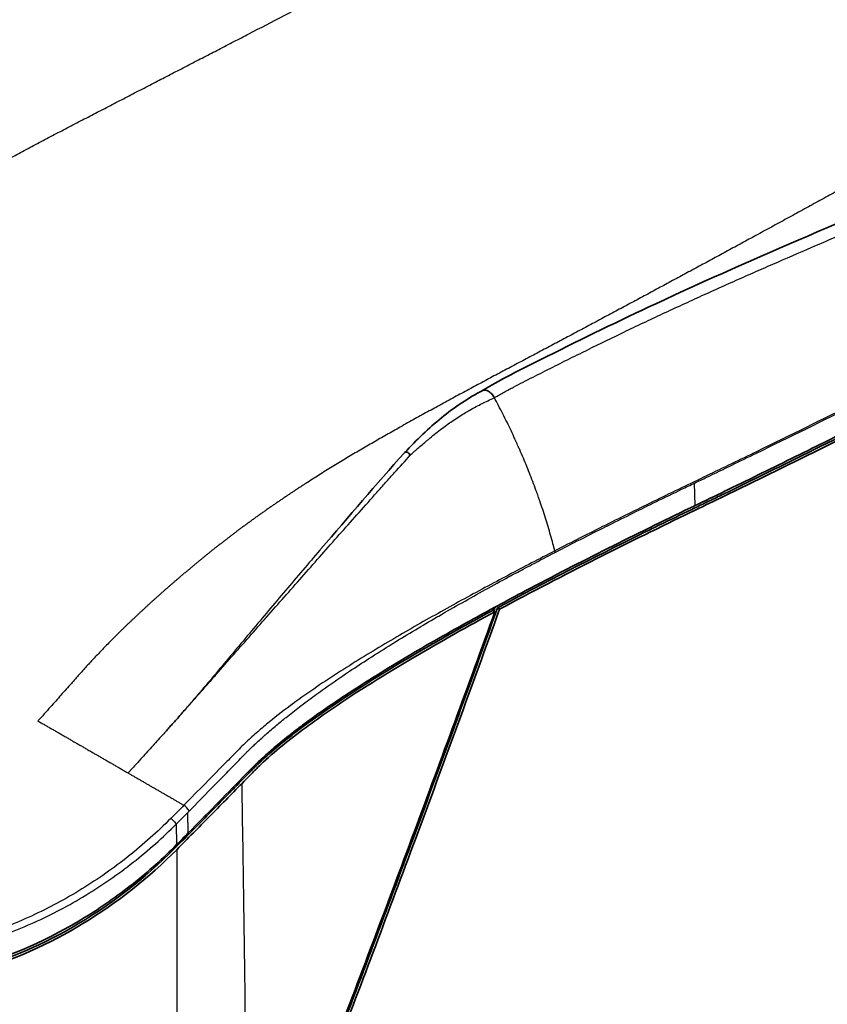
# Model space of a CAD drawing. Header units: millimetres. Extents: x 437 to 2596, y 423 to 1674.
# Tile 11 of 97: x 616 to 755, y 667 to 837. Entities that reach past the tile are written whole.
import ezdxf

# ---------------------------------------------------------------- set-up
doc = ezdxf.new("R2010")
doc.units = ezdxf.units.MM
doc.header["$LTSCALE"] = 5
doc.layers.add('0_CWD_4', color=7, linetype='Continuous', lineweight=25)
doc.layers.add('0_CWD_Line_035', color=7, linetype='Continuous', lineweight=35)

msp = doc.modelspace()

# ---------------------------------------------------------------- linework, layer by layer
at = {"layer": '0_CWD_4'}
for p, q in [((732.37, 753.38), (732.28, 757.26)), ((643.94, 701.49), (641.95, 699.47)), ((644.2, 701.74), (643.94, 701.49)), ((644.89, 700.51), (645.15, 700.77)), ((642.89, 698.49), (644.89, 700.51)), ((644.96, 696.97), (644.89, 700.51)), ((642.89, 698.49), (642.96, 694.95)), ((642.64, 694.63), (642.64, 694.32))]:
    msp.add_line(p, q, dxfattribs=at)
msp.add_ellipse((644.51, 701.2), major_axis=(0.711, -0.703), ratio=0.210762, start_param=0.725498, end_param=2.227042, dxfattribs=at)
for points, knots in [([(673.2, 915.82), (672.24, 915.37), (670.32, 914.47), (667.46, 913.13), (664.58, 911.77), (661.71, 910.41), (658.84, 909.06), (655.98, 907.7), (653.12, 906.34), (650.26, 904.98), (647.4, 903.61), (644.55, 902.25), (641.7, 900.88), (638.84, 899.51), (636, 898.14), (633.15, 896.77), (630.32, 895.4), (627.47, 894.02), (624.63, 892.64), (621.8, 891.26), (618.96, 889.88), (616.13, 888.49), (613.31, 887.11), (610.49, 885.73), (607.67, 884.34), (604.85, 882.95), (602.12, 881.61), (599.48, 880.3), (596.93, 879.04), (594.38, 877.77), (591.84, 876.5), (589.3, 875.24), (586.76, 873.97), (584.22, 872.7), (581.67, 871.42), (579.15, 870.16), (576.62, 868.88), (574.08, 867.6), (571.56, 866.33), (569.03, 865.05), (566.5, 863.77), (563.98, 862.49), (561.46, 861.21), (559.36, 860.14), (557.68, 859.28), (556.42, 858.63), (555.17, 857.99), (553.91, 857.34), (552.66, 856.69), (551.4, 856.03), (550.15, 855.37), (548.89, 854.71), (547.64, 854.04), (546.38, 853.37), (545.13, 852.7), (543.88, 852.03), (542.62, 851.34), (541.38, 850.66), (540.12, 849.97), (538.87, 849.27), (537.64, 848.58), (536.48, 847.94), (535.34, 847.29), (534.21, 846.63), (533.07, 845.98), (531.93, 845.31), (530.8, 844.64), (529.66, 843.96), (528.53, 843.28), (527.39, 842.59), (526.25, 841.89), (525.12, 841.18), (523.99, 840.46), (523.04, 839.85), (522.35, 839.4), (521.84, 839.07), (521.34, 838.74), (520.83, 838.41), (520.33, 838.07), (519.83, 837.73), (519.32, 837.39), (518.82, 837.05), (518.31, 836.71), (517.81, 836.36), (517.3, 836.01), (516.8, 835.66), (516.3, 835.31), (515.79, 834.95), (515.29, 834.59), (514.79, 834.23), (514.29, 833.87), (513.79, 833.5), (513.29, 833.13), (512.79, 832.76), (512.3, 832.4), (511.83, 832.04), (511.36, 831.69), (510.9, 831.33), (510.44, 830.98), (509.98, 830.62), (509.52, 830.26), (509.06, 829.9), (508.6, 829.54), (508.14, 829.17), (507.68, 828.8), (507.23, 828.43), (506.77, 828.06), (506.31, 827.69), (505.86, 827.31), (505.4, 826.93), (504.94, 826.55), (504.49, 826.17), (504.04, 825.78), (503.58, 825.39), (503.13, 825), (502.68, 824.62), (502.22, 824.22), (501.81, 823.85), (501.41, 823.5), (501.04, 823.18), (500.67, 822.85), (500.31, 822.52), (499.95, 822.2), (499.58, 821.86), (499.22, 821.54), (498.85, 821.2), (498.49, 820.87), (498.12, 820.53), (497.76, 820.19), (497.4, 819.86), (497.04, 819.52), (496.68, 819.18), (496.31, 818.83), (495.96, 818.49), (495.59, 818.15), (495.24, 817.8), (494.87, 817.45), (494.52, 817.11), (494.16, 816.76), (493.8, 816.41), (493.45, 816.05), (493.09, 815.7), (492.73, 815.34), (492.37, 814.98), (492.02, 814.63), (491.67, 814.27), (491.2, 813.79), (490.6, 813.18), (489.9, 812.45), (489.2, 811.71), (488.5, 810.97), (487.81, 810.22), (487.12, 809.45), (486.59, 808.86), (486.2, 808.42), (485.96, 808.16), (485.73, 807.89), (485.5, 807.62), (485.26, 807.36), (485.03, 807.09), (484.8, 806.81), (484.57, 806.54), (484.34, 806.27), (484.11, 806), (483.88, 805.73), (483.64, 805.45), (483.41, 805.18), (483.18, 804.91), (482.46, 804.05), (481.21, 802.57), (479.71, 800.8), (478.44, 799.28), (477.74, 798.46), (477.4, 798.05)], [0, 0, 0, 0, 0.013946, 0.027892, 0.041838, 0.055784, 0.06973, 0.083676, 0.097622, 0.111568, 0.125515, 0.139461, 0.153407, 0.167353, 0.181299, 0.195245, 0.209191, 0.223137, 0.237083, 0.251029, 0.264975, 0.278921, 0.292867, 0.306813, 0.320759, 0.334705, 0.348652, 0.361253, 0.373854, 0.386455, 0.399056, 0.411658, 0.424259, 0.43686, 0.449461, 0.462062, 0.474664, 0.487265, 0.499866, 0.512467, 0.525069, 0.53767, 0.550271, 0.562872, 0.569154, 0.575436, 0.581717, 0.587999, 0.594281, 0.600563, 0.606844, 0.613126, 0.619408, 0.62569, 0.631971, 0.638253, 0.644535, 0.650817, 0.657098, 0.66338, 0.669662, 0.675543, 0.681425, 0.687306, 0.693187, 0.699069, 0.70495, 0.710831, 0.716713, 0.722594, 0.728475, 0.734357, 0.740238, 0.746119, 0.748866, 0.751613, 0.75436, 0.757107, 0.759853, 0.7626, 0.765347, 0.768094, 0.77084, 0.773587, 0.776334, 0.779081, 0.781828, 0.784574, 0.787321, 0.790068, 0.792815, 0.795561, 0.798308, 0.801055, 0.803802, 0.806324, 0.808846, 0.811369, 0.813891, 0.816413, 0.818935, 0.821458, 0.82398, 0.826502, 0.829024, 0.831547, 0.834069, 0.836591, 0.839113, 0.841636, 0.844158, 0.84668, 0.849202, 0.851725, 0.854247, 0.856769, 0.859291, 0.861814, 0.863834, 0.865855, 0.867876, 0.869896, 0.871917, 0.873938, 0.875958, 0.877979, 0.88, 0.88202, 0.884041, 0.886062, 0.888082, 0.890103, 0.892124, 0.894144, 0.896165, 0.898186, 0.900206, 0.902227, 0.904248, 0.906268, 0.908289, 0.91031, 0.91233, 0.914351, 0.916372, 0.918392, 0.920413, 0.924367, 0.928321, 0.932276, 0.93623, 0.940184, 0.944138, 0.948092, 0.949425, 0.950758, 0.952091, 0.953423, 0.954756, 0.956089, 0.957422, 0.958754, 0.960087, 0.96142, 0.962753, 0.964086, 0.965418, 0.966751, 0.968084, 0.97807, 0.988057, 0.994029, 1, 1, 1, 1]), ([(576.35, 787.6), (576.42, 787.67), (576.49, 787.73), (576.56, 787.79), (576.91, 788.11), (577.25, 788.43), (577.6, 788.74), (577.95, 789.05), (578.3, 789.37), (578.65, 789.67), (579, 789.98), (579.35, 790.29), (579.71, 790.59), (580.06, 790.9), (580.42, 791.2), (580.77, 791.5), (581.12, 791.8), (581.47, 792.1), (581.83, 792.39), (582.18, 792.68), (582.54, 792.98), (582.9, 793.27), (583.25, 793.56), (583.61, 793.84), (583.97, 794.13), (584.32, 794.41), (584.69, 794.7), (585.05, 794.98), (585.4, 795.26), (585.76, 795.53), (586.12, 795.8), (586.48, 796.08), (586.85, 796.36), (587.21, 796.63), (587.57, 796.9), (587.92, 797.16), (588.27, 797.42), (588.62, 797.68), (588.98, 797.94), (589.35, 798.2), (589.72, 798.46), (590.09, 798.73), (590.45, 798.98), (590.81, 799.24), (591.17, 799.49), (591.52, 799.73), (591.88, 799.98), (592.24, 800.22), (592.6, 800.47), (592.97, 800.72), (593.34, 800.97), (593.71, 801.21), (594.07, 801.45), (594.43, 801.69), (594.79, 801.92), (595.15, 802.16), (595.51, 802.39), (595.87, 802.62), (596.23, 802.86), (596.6, 803.09), (596.96, 803.32), (597.32, 803.55), (597.69, 803.78), (598.05, 804), (598.41, 804.23), (598.78, 804.45), (599.14, 804.67), (599.5, 804.9), (599.87, 805.12), (600.23, 805.34), (600.6, 805.56), (600.96, 805.78), (601.33, 806), (601.69, 806.21), (602.05, 806.43), (602.41, 806.64), (602.77, 806.85), (603.13, 807.07), (603.5, 807.28), (603.86, 807.49), (604.23, 807.7), (604.59, 807.91), (604.95, 808.12), (605.31, 808.32), (605.67, 808.53), (606.04, 808.74), (606.41, 808.95), (606.77, 809.15), (607.14, 809.36), (607.5, 809.56), (607.86, 809.77), (608.22, 809.97), (608.59, 810.18), (608.95, 810.38), (609.83, 810.87), (610.67, 811.32), (611.52, 811.79), (612.38, 812.26), (613.26, 812.73), (614.12, 813.2), (614.99, 813.66), (615.83, 814.12), (616.69, 814.57), (617.54, 815.02), (618.4, 815.48), (619.27, 815.93), (620.13, 816.39), (621, 816.85), (621.86, 817.3), (622.72, 817.75), (623.57, 818.19), (624.43, 818.64), (625.29, 819.08), (626.17, 819.54), (627.03, 819.99), (627.89, 820.43), (628.74, 820.87), (629.59, 821.31), (630.45, 821.76), (631.31, 822.2), (632.17, 822.65), (633.04, 823.09), (633.89, 823.54), (634.75, 823.98), (635.61, 824.42), (636.47, 824.87), (637.33, 825.32), (638.2, 825.76), (639.07, 826.21), (639.93, 826.66), (640.79, 827.1), (641.63, 827.54), (642.49, 827.98), (643.34, 828.42), (644.2, 828.86), (645.07, 829.31), (645.94, 829.76), (646.82, 830.22), (647.67, 830.66), (648.53, 831.1), (649.37, 831.53), (650.22, 831.98), (651.08, 832.42), (651.96, 832.88), (652.83, 833.32), (653.69, 833.77), (654.54, 834.21), (655.4, 834.65), (657.43, 835.7), (659.47, 836.76), (661.49, 837.8), (663.9, 839.04), (666.33, 840.3), (668.74, 841.55), (670.91, 842.67), (673.1, 843.8), (675.29, 844.93), (677.24, 845.94), (679.16, 846.93), (681.1, 847.94), (684.68, 849.78), (688.29, 851.65), (691.85, 853.49), (694.23, 854.72), (696.64, 855.97), (699.04, 857.21), (700.49, 857.96), (701.94, 858.7), (703.36, 859.44), (705.24, 860.41), (707.17, 861.41), (709.07, 862.39), (711.84, 863.82), (714.65, 865.27), (717.41, 866.7), (720.91, 868.51), (724.46, 870.34), (727.97, 872.16), (730.08, 873.25), (732.22, 874.36), (734.33, 875.45), (736.83, 876.74), (739.35, 878.04), (741.88, 879.35), (744.35, 880.62), (746.77, 881.88), (749.24, 883.15), (750.36, 883.73), (751.47, 884.3), (752.58, 884.88)], [0, 0, 0, 0, 0.001192, 0.001192, 0.001192, 0.007212, 0.007212, 0.007212, 0.013232, 0.013232, 0.013232, 0.019252, 0.019252, 0.019252, 0.025271, 0.025271, 0.025271, 0.031291, 0.031291, 0.031291, 0.037311, 0.037311, 0.037311, 0.043331, 0.043331, 0.043331, 0.049351, 0.049351, 0.049351, 0.055371, 0.055371, 0.055371, 0.061391, 0.061391, 0.061391, 0.06741, 0.06741, 0.06741, 0.07343, 0.07343, 0.07343, 0.07945, 0.07945, 0.07945, 0.08547, 0.08547, 0.08547, 0.09149, 0.09149, 0.09149, 0.09751, 0.09751, 0.09751, 0.103529, 0.103529, 0.103529, 0.109549, 0.109549, 0.109549, 0.115569, 0.115569, 0.115569, 0.121589, 0.121589, 0.121589, 0.127609, 0.127609, 0.127609, 0.133629, 0.133629, 0.133629, 0.139648, 0.139648, 0.139648, 0.145668, 0.145668, 0.145668, 0.151688, 0.151688, 0.151688, 0.157708, 0.157708, 0.157708, 0.163728, 0.163728, 0.163728, 0.169748, 0.169748, 0.169748, 0.175768, 0.175768, 0.175768, 0.181787, 0.181787, 0.181787, 0.196486, 0.196486, 0.196486, 0.211184, 0.211184, 0.211184, 0.225882, 0.225882, 0.225882, 0.240581, 0.240581, 0.240581, 0.255279, 0.255279, 0.255279, 0.269977, 0.269977, 0.269977, 0.284676, 0.284676, 0.284676, 0.299374, 0.299374, 0.299374, 0.314072, 0.314072, 0.314072, 0.328771, 0.328771, 0.328771, 0.343469, 0.343469, 0.343469, 0.358167, 0.358167, 0.358167, 0.372866, 0.372866, 0.372866, 0.387564, 0.387564, 0.387564, 0.402262, 0.402262, 0.402262, 0.41696, 0.41696, 0.41696, 0.431659, 0.431659, 0.431659, 0.446357, 0.446357, 0.446357, 0.481033, 0.481033, 0.481033, 0.522435, 0.522435, 0.522435, 0.559579, 0.559579, 0.559579, 0.592874, 0.592874, 0.592874, 0.654054, 0.654054, 0.654054, 0.694949, 0.694949, 0.694949, 0.719605, 0.719605, 0.719605, 0.752176, 0.752176, 0.752176, 0.799693, 0.799693, 0.799693, 0.859815, 0.859815, 0.859815, 0.896081, 0.896081, 0.896081, 0.939004, 0.939004, 0.939004, 0.981003, 0.981003, 0.981003, 1, 1, 1, 1]), ([(809.55, 837.1), (808.68, 836.6), (806.93, 835.6), (804.32, 834.11), (801.68, 832.62), (799.05, 831.12), (796.41, 829.63), (793.78, 828.14), (791.14, 826.65), (788.5, 825.17), (785.85, 823.68), (783.21, 822.2), (780.56, 820.71), (777.9, 819.23), (775.25, 817.75), (772.59, 816.27), (769.93, 814.79), (767.26, 813.31), (764.59, 811.84), (761.92, 810.37), (759.25, 808.89), (756.56, 807.41), (753.9, 805.95), (751.22, 804.48), (748.53, 803.01), (745.85, 801.55), (743.25, 800.13), (740.72, 798.76), (738.28, 797.43), (735.83, 796.1), (733.39, 794.78), (730.94, 793.46), (728.49, 792.14), (726.04, 790.82), (723.58, 789.49), (721.13, 788.18), (718.67, 786.87), (716.2, 785.55), (713.75, 784.23), (711.28, 782.92), (708.81, 781.61), (706.34, 780.3), (703.88, 778.99), (701.81, 777.9), (700.16, 777.02), (698.92, 776.36), (697.68, 775.71), (696.44, 775.04), (695.21, 774.38), (693.97, 773.72), (692.73, 773.05), (691.48, 772.38), (690.25, 771.71), (689, 771.03), (687.76, 770.36), (686.52, 769.67), (685.27, 768.99), (684.03, 768.3), (682.78, 767.61), (681.53, 766.91), (680.31, 766.21), (679.16, 765.56), (678.02, 764.91), (676.88, 764.26), (675.75, 763.6), (674.61, 762.94), (673.47, 762.27), (672.33, 761.59), (671.2, 760.91), (670.06, 760.22), (668.92, 759.52), (667.79, 758.81), (666.65, 758.1), (665.7, 757.49), (665.01, 757.04), (664.5, 756.71), (663.99, 756.38), (663.48, 756.05), (662.98, 755.72), (662.47, 755.38), (661.96, 755.04), (661.45, 754.7), (660.95, 754.36), (660.44, 754.01), (659.93, 753.66), (659.43, 753.32), (658.92, 752.96), (658.41, 752.61), (657.91, 752.25), (657.4, 751.89), (656.89, 751.54), (656.39, 751.17), (655.88, 750.8), (655.38, 750.44), (654.88, 750.08), (654.4, 749.72), (653.93, 749.37), (653.47, 749.03), (653, 748.67), (652.53, 748.32), (652.06, 747.97), (651.6, 747.61), (651.13, 747.25), (650.67, 746.89), (650.2, 746.52), (649.73, 746.16), (649.27, 745.79), (648.8, 745.42), (648.34, 745.05), (647.87, 744.67), (647.41, 744.3), (646.95, 743.92), (646.48, 743.54), (646.02, 743.16), (645.55, 742.77), (645.09, 742.39), (644.63, 742), (644.2, 741.64), (643.79, 741.3), (643.42, 740.97), (643.04, 740.65), (642.67, 740.33), (642.3, 740.01), (641.92, 739.68), (641.55, 739.36), (641.17, 739.03), (640.8, 738.71), (640.43, 738.37), (640.05, 738.04), (639.68, 737.71), (639.31, 737.38), (638.94, 737.04), (638.57, 736.71), (638.2, 736.37), (637.83, 736.03), (637.46, 735.69), (637.09, 735.35), (636.72, 735.01), (636.35, 734.66), (635.98, 734.32), (635.61, 733.97), (635.25, 733.62), (634.88, 733.27), (634.51, 732.92), (634.15, 732.57), (633.78, 732.22), (633.3, 731.75), (632.69, 731.15), (631.97, 730.43), (631.25, 729.7), (630.53, 728.97), (629.82, 728.23), (629.1, 727.48), (628.56, 726.9), (628.15, 726.47), (627.91, 726.2), (627.67, 725.94), (627.43, 725.68), (627.19, 725.41), (626.95, 725.15), (626.71, 724.88), (626.47, 724.61), (626.23, 724.35), (626, 724.08), (625.76, 723.81), (625.52, 723.54), (625.28, 723.27), (625.04, 723), (624.29, 722.16), (623.01, 720.71), (621.45, 718.96), (620.13, 717.47), (619.41, 716.67), (619.05, 716.26)], [0, 0, 0, 0, 0.013946, 0.027892, 0.041838, 0.055784, 0.06973, 0.083676, 0.097622, 0.111568, 0.125515, 0.139461, 0.153407, 0.167353, 0.181299, 0.195245, 0.209191, 0.223137, 0.237083, 0.251029, 0.264975, 0.278921, 0.292867, 0.306813, 0.320759, 0.334705, 0.348652, 0.361253, 0.373854, 0.386455, 0.399056, 0.411658, 0.424259, 0.43686, 0.449461, 0.462062, 0.474664, 0.487265, 0.499866, 0.512467, 0.525069, 0.53767, 0.550271, 0.562872, 0.569154, 0.575436, 0.581717, 0.587999, 0.594281, 0.600563, 0.606844, 0.613126, 0.619408, 0.62569, 0.631971, 0.638253, 0.644535, 0.650817, 0.657098, 0.66338, 0.669662, 0.675543, 0.681425, 0.687306, 0.693187, 0.699069, 0.70495, 0.710831, 0.716713, 0.722594, 0.728475, 0.734357, 0.740238, 0.746119, 0.748866, 0.751613, 0.75436, 0.757107, 0.759853, 0.7626, 0.765347, 0.768094, 0.77084, 0.773587, 0.776334, 0.779081, 0.781828, 0.784574, 0.787321, 0.790068, 0.792815, 0.795561, 0.798308, 0.801055, 0.803802, 0.806324, 0.808846, 0.811369, 0.813891, 0.816413, 0.818935, 0.821458, 0.82398, 0.826502, 0.829024, 0.831547, 0.834069, 0.836591, 0.839113, 0.841636, 0.844158, 0.84668, 0.849202, 0.851725, 0.854247, 0.856769, 0.859291, 0.861814, 0.863834, 0.865855, 0.867876, 0.869896, 0.871917, 0.873938, 0.875958, 0.877979, 0.88, 0.88202, 0.884041, 0.886062, 0.888082, 0.890103, 0.892124, 0.894144, 0.896165, 0.898186, 0.900206, 0.902227, 0.904248, 0.906268, 0.908289, 0.91031, 0.91233, 0.914351, 0.916372, 0.918392, 0.920413, 0.924367, 0.928321, 0.932276, 0.93623, 0.940184, 0.944138, 0.948092, 0.949425, 0.950758, 0.952091, 0.953423, 0.954756, 0.956089, 0.957422, 0.958754, 0.960087, 0.96142, 0.962753, 0.964086, 0.965418, 0.966751, 0.968084, 0.97807, 0.988057, 0.994029, 1, 1, 1, 1]), ([(697.76, 771.95), (697.77, 771.96), (698.33, 772.29), (699.17, 772.78), (700.24, 773.36), (701.33, 773.95), (702.71, 774.66), (704.41, 775.52), (706.67, 776.66), (709.5, 778.08), (714.01, 780.32), (718.5, 782.52), (723, 784.67), (726.38, 786.25), (729.76, 787.82), (733.13, 789.36), (736.49, 790.88), (739.87, 792.38), (743.23, 793.87), (747.73, 795.83), (752.19, 797.76), (756.67, 799.68), (760.02, 801.1), (763.36, 802.52), (767.85, 804.4), (775.64, 807.66), (783.41, 810.86), (790.07, 813.59), (792.8, 814.72), (794.46, 815.39), (795, 815.62)], [0.0000008, 0.0000008, 0.0000008, 0.0000008, 0.000299, 0.0175373, 0.0261565, 0.0347757, 0.052014, 0.0692523, 0.0864906, 0.1209673, 0.1554439, 0.2243972, 0.2588739, 0.2933505, 0.3278271, 0.3623038, 0.3967804, 0.4312571, 0.4657337, 0.5002104, 0.5691637, 0.6036403, 0.6381169, 0.6725936, 0.7070702, 0.7760235, 0.9139301, 0.9484067, 0.9828834, 0.9999928, 0.9999928, 0.9999928, 0.9999928]), ([(841.99, 815.38), (840.68, 814.61), (838.72, 813.45), (836.09, 811.91), (833.45, 810.37), (830.15, 808.45), (824.83, 805.4), (818.14, 801.62), (810.04, 797.13), (801.87, 792.68), (793.63, 788.28), (785.32, 783.92), (774.16, 778.16), (760.08, 771.05), (745.84, 764.04), (735.79, 759.19), (730.02, 756.43), (724.23, 753.63), (718.42, 750.76), (712.57, 747.82), (709.64, 746.33), (708.17, 745.57)], [0, 0, 0, 0, 0.03125, 0.046875, 0.0625, 0.09375, 0.125, 0.1875, 0.25, 0.3125, 0.375, 0.4375, 0.5, 0.625, 0.75, 0.8125, 0.84375, 0.875, 0.9375, 0.96875, 1, 1, 1, 1]), ([(732.28, 757.26), (732.98, 757.59), (736.55, 759.31), (745.85, 763.81), (760.1, 770.82), (774.18, 777.91), (785.35, 783.66), (793.66, 788), (801.9, 792.38), (810.08, 796.8), (818.19, 801.26), (824.89, 805), (830.22, 808.01), (833.54, 809.9), (836.18, 811.42), (838.82, 812.94), (840.8, 814.08), (842.11, 814.84)], [0, 0, 0, 0, 0.018142, 0.093669, 0.244724, 0.395779, 0.471307, 0.546835, 0.622362, 0.69789, 0.773417, 0.848945, 0.886709, 0.924472, 0.943354, 0.962236, 1, 1, 1, 1]), ([(683.25, 762.06), (683.26, 762.07), (683.27, 762.08), (683.29, 762.09), (683.46, 762.25), (683.63, 762.4), (683.8, 762.56), (683.97, 762.71), (684.14, 762.86), (684.31, 763.01), (684.85, 763.49), (685.4, 763.98), (685.94, 764.43), (686.08, 764.55), (686.22, 764.67), (686.36, 764.78), (687.05, 765.37), (687.74, 765.92), (688.42, 766.44), (688.45, 766.47), (688.49, 766.5), (688.53, 766.52), (689.19, 767.03), (689.84, 767.5), (690.49, 767.94), (691.19, 768.42), (691.87, 768.86), (692.54, 769.26), (692.84, 769.44), (693.13, 769.61), (693.41, 769.78), (693.81, 770.01), (694.2, 770.22), (694.58, 770.42), (695.28, 770.8), (695.96, 771.13), (696.61, 771.44), (697, 771.62), (697.38, 771.79), (697.76, 771.95)], [0, 0, 0, 0, 0.002006, 0.002006, 0.002006, 0.033798, 0.033798, 0.033798, 0.065331, 0.065331, 0.065331, 0.166667, 0.166667, 0.166667, 0.193173, 0.193173, 0.193173, 0.326012, 0.326012, 0.326012, 0.333333, 0.333333, 0.333333, 0.463072, 0.463072, 0.463072, 0.604636, 0.604636, 0.604636, 0.666667, 0.666667, 0.666667, 0.75179, 0.75179, 0.75179, 0.907264, 0.907264, 0.907264, 1, 1, 1, 1]), ([(708.17, 745.57), (708.07, 745.98), (707.96, 746.4), (707.85, 746.81), (707.72, 747.3), (707.58, 747.79), (707.44, 748.28), (707.3, 748.77), (707.16, 749.26), (707.01, 749.75), (706.86, 750.25), (706.71, 750.74), (706.56, 751.23), (706.4, 751.72), (706.24, 752.21), (706.08, 752.7), (705.91, 753.2), (705.75, 753.69), (705.58, 754.18), (705.51, 754.37), (705.45, 754.55), (705.38, 754.74), (705.27, 755.05), (705.17, 755.35), (705.05, 755.66), (704.88, 756.15), (704.69, 756.64), (704.51, 757.13), (704.32, 757.63), (704.14, 758.12), (703.94, 758.61), (703.75, 759.1), (703.55, 759.59), (703.36, 760.08), (703.16, 760.57), (702.95, 761.06), (702.75, 761.54), (702.54, 762.03), (702.33, 762.52), (702.12, 763.01), (702.03, 763.2), (701.95, 763.39), (701.86, 763.58), (701.73, 763.88), (701.6, 764.17), (701.47, 764.47), (701.24, 764.96), (701.02, 765.44), (700.79, 765.92), (700.57, 766.41), (700.33, 766.89), (700.1, 767.37), (699.87, 767.85), (699.63, 768.34), (699.39, 768.81), (699.15, 769.29), (698.91, 769.77), (698.66, 770.24), (698.41, 770.72), (698.16, 771.2), (697.91, 771.67), (697.86, 771.76), (697.81, 771.86), (697.76, 771.95)], [0, 0, 0, 0, 0.0444886, 0.0444886, 0.0444886, 0.0975668, 0.0975668, 0.0975668, 0.1509234, 0.1509234, 0.1509234, 0.2045657, 0.2045657, 0.2045657, 0.2585013, 0.2585013, 0.2585013, 0.3127381, 0.3127381, 0.3127381, 0.3333333, 0.3333333, 0.3333333, 0.3672746, 0.3672746, 0.3672746, 0.4220874, 0.4220874, 0.4220874, 0.4771917, 0.4771917, 0.4771917, 0.5326075, 0.5326075, 0.5326075, 0.588356, 0.588356, 0.588356, 0.6444592, 0.6444592, 0.6444592, 0.6666667, 0.6666667, 0.6666667, 0.7009264, 0.7009264, 0.7009264, 0.75772, 0.75772, 0.75772, 0.8148463, 0.8148463, 0.8148463, 0.8723177, 0.8723177, 0.8723177, 0.9301475, 0.9301475, 0.9301475, 0.9883494, 0.9883494, 0.9883494, 0.9999156, 0.9999156, 0.9999156, 0.9999156]), ([(644.09, 717.84), (644.34, 718.13), (644.6, 718.41), (644.85, 718.7), (645.11, 718.98), (645.36, 719.26), (645.61, 719.55), (645.87, 719.83), (646.12, 720.12), (646.37, 720.41), (646.62, 720.69), (646.87, 720.98), (647.13, 721.26), (647.63, 721.84), (648.13, 722.41), (648.64, 722.98), (649.14, 723.55), (649.65, 724.13), (650.15, 724.7), (651.16, 725.85), (652.17, 727), (653.18, 728.15), (654.19, 729.29), (655.2, 730.44), (656.21, 731.59), (657.22, 732.74), (658.23, 733.89), (659.24, 735.04), (660.26, 736.19), (661.27, 737.33), (662.28, 738.48), (663.29, 739.63), (664.3, 740.78), (665.31, 741.92), (666.32, 743.07), (667.34, 744.21), (668.35, 745.36), (669.36, 746.5), (670.38, 747.65), (671.39, 748.79), (672.41, 749.93), (673.42, 751.07), (674.44, 752.21), (675.45, 753.35), (676.47, 754.49), (677.48, 755.63), (677.99, 756.21), (678.5, 756.78), (679, 757.35), (679.51, 757.92), (680.02, 758.49), (680.53, 759.06), (681.43, 760.06), (682.34, 761.06), (683.25, 762.06)], [0.000001, 0.000001, 0.000001, 0.000001, 0.0194025, 0.0194025, 0.0194025, 0.038805, 0.038805, 0.038805, 0.0582075, 0.0582075, 0.0582075, 0.0776099, 0.0776099, 0.0776099, 0.1164149, 0.1164149, 0.1164149, 0.1552199, 0.1552199, 0.1552199, 0.2328298, 0.2328298, 0.2328298, 0.3104397, 0.3104397, 0.3104397, 0.3880497, 0.3880497, 0.3880497, 0.4656596, 0.4656596, 0.4656596, 0.5432696, 0.5432696, 0.5432696, 0.6208795, 0.6208795, 0.6208795, 0.6984894, 0.6984894, 0.6984894, 0.7760994, 0.7760994, 0.7760994, 0.8537093, 0.8537093, 0.8537093, 0.8925143, 0.8925143, 0.8925143, 0.9313192, 0.9313192, 0.9313192, 1, 1, 1, 1]), ([(708.21, 745.3), (709.68, 746.06), (711.14, 746.81), (712.6, 747.55), (714.06, 748.3), (715.52, 749.03), (716.98, 749.76), (717.18, 749.86), (717.38, 749.96), (717.58, 750.06), (720.29, 751.42), (723, 752.75), (725.7, 754.07), (727.15, 754.78), (728.59, 755.48), (730.04, 756.18), (730.79, 756.54), (731.54, 756.9), (732.28, 757.26)], [0.0000005, 0.0000005, 0.0000005, 0.0000005, 0.1811724, 0.1811724, 0.1811724, 0.3623448, 0.3623448, 0.3623448, 0.3872035, 0.3872035, 0.3872035, 0.7246895, 0.7246895, 0.7246895, 0.9058619, 0.9058619, 0.9058619, 1, 1, 1, 1]), ([(667.85, 745.91), (667.79, 745.84), (666.74, 744.62), (664.7, 742.24), (661.74, 738.76), (658.8, 735.28), (655.87, 731.78), (652.94, 728.29), (650.5, 725.37), (648.54, 723.04), (647.31, 721.59), (646.32, 720.44), (645.33, 719.29), (644.6, 718.42), (644.1, 717.85)], [0.3706537, 0.3706537, 0.3706537, 0.3706537, 0.3754406, 0.4535105, 0.5315804, 0.6096504, 0.6877203, 0.7657902, 0.8438601, 0.8828951, 0.9219301, 0.9414476, 0.960965, 0.9997244, 0.9997244, 0.9997244, 0.9997244]), ([(708.17, 745.57), (706.84, 744.89), (705.51, 744.2), (704.17, 743.5), (702.84, 742.8), (701.5, 742.1), (700.16, 741.39), (698.82, 740.68), (697.47, 739.96), (696.13, 739.24), (694.78, 738.52), (693.44, 737.78), (692.09, 737.05), (690.74, 736.31), (689.39, 735.56), (688.03, 734.8), (686.68, 734.05), (685.32, 733.28), (683.97, 732.51), (682.61, 731.73), (681.25, 730.94), (679.89, 730.14), (678.53, 729.34), (677.17, 728.52), (675.81, 727.69), (674.45, 726.86), (673.08, 726.01), (671.72, 725.14), (670.35, 724.27), (668.99, 723.38), (667.62, 722.46), (666.26, 721.54), (664.89, 720.59), (663.53, 719.61), (662.17, 718.62), (660.81, 717.59), (659.46, 716.51), (658.79, 715.96), (658.11, 715.41), (657.44, 714.83), (656.77, 714.26), (656.1, 713.67), (655.45, 713.06), (655.12, 712.76), (654.79, 712.45), (654.47, 712.14), (654.14, 711.83), (653.82, 711.5), (653.5, 711.19), (653.19, 710.87), (652.88, 710.55), (652.57, 710.24), (652.26, 709.92), (651.95, 709.61), (651.64, 709.29), (650.4, 708.03), (649.16, 706.77), (647.92, 705.51), (646.68, 704.26), (645.44, 703), (644.2, 701.74)], [0, 0, 0, 0, 0.0625, 0.0625, 0.0625, 0.125, 0.125, 0.125, 0.1875, 0.1875, 0.1875, 0.25, 0.25, 0.25, 0.3125, 0.3125, 0.3125, 0.375, 0.375, 0.375, 0.4375, 0.4375, 0.4375, 0.5, 0.5, 0.5, 0.5625, 0.5625, 0.5625, 0.625, 0.625, 0.625, 0.6875, 0.6875, 0.6875, 0.75, 0.75, 0.75, 0.78125, 0.78125, 0.78125, 0.8125, 0.8125, 0.8125, 0.828125, 0.828125, 0.828125, 0.84375, 0.84375, 0.84375, 0.859375, 0.859375, 0.859375, 0.875, 0.875, 0.875, 0.9375, 0.9375, 0.9375, 0.9999998, 0.9999998, 0.9999998, 0.9999998]), ([(645.15, 700.77), (646.39, 702.03), (647.63, 703.29), (648.87, 704.55), (649.78, 705.48), (650.68, 706.4), (651.59, 707.33), (651.92, 707.67), (652.25, 708.01), (652.57, 708.34), (652.88, 708.66), (653.19, 708.97), (653.5, 709.29), (653.81, 709.61), (654.12, 709.93), (654.42, 710.24), (654.59, 710.42), (654.76, 710.59), (654.94, 710.76), (655.07, 710.9), (655.22, 711.04), (655.36, 711.18), (655.67, 711.49), (655.99, 711.79), (656.3, 712.09), (656.41, 712.19), (656.51, 712.29), (656.61, 712.38), (657.15, 712.88), (657.69, 713.37), (658.24, 713.85), (658.26, 713.88), (658.29, 713.9), (658.32, 713.93), (658.94, 714.48), (659.57, 715.01), (660.19, 715.53), (660.74, 715.99), (661.29, 716.44), (661.84, 716.88), (662.6, 717.49), (663.37, 718.09), (664.13, 718.67), (664.57, 719.01), (665, 719.33), (665.44, 719.66), (666.32, 720.32), (667.21, 720.97), (668.1, 721.6), (669.43, 722.55), (670.76, 723.47), (672.09, 724.37), (672.32, 724.52), (672.55, 724.68), (672.78, 724.83), (673.89, 725.57), (674.99, 726.29), (676.1, 727), (677.43, 727.86), (678.77, 728.71), (680.11, 729.54), (680.16, 729.57), (680.21, 729.6), (680.26, 729.63), (681.55, 730.42), (682.84, 731.21), (684.13, 731.98), (685.34, 732.7), (686.56, 733.42), (687.77, 734.12), (687.9, 734.2), (688.03, 734.27), (688.15, 734.34), (689.5, 735.12), (690.84, 735.89), (692.18, 736.64), (693.52, 737.4), (694.86, 738.15), (696.2, 738.89), (697.54, 739.63), (698.88, 740.36), (700.21, 741.08), (701.05, 741.53), (701.89, 741.98), (702.73, 742.43), (703.23, 742.69), (703.72, 742.95), (704.22, 743.21), (705.55, 743.92), (706.88, 744.61), (708.21, 745.3)], [0, 0, 0, 0, 0.0625, 0.0625, 0.0625, 0.108436, 0.108436, 0.108436, 0.125, 0.125, 0.125, 0.140625, 0.140625, 0.140625, 0.15625, 0.15625, 0.15625, 0.164839, 0.164839, 0.164839, 0.171875, 0.171875, 0.171875, 0.1875, 0.1875, 0.1875, 0.192519, 0.192519, 0.192519, 0.21875, 0.21875, 0.21875, 0.220181, 0.220181, 0.220181, 0.25, 0.25, 0.25, 0.2762, 0.2762, 0.2762, 0.3125, 0.3125, 0.3125, 0.333064, 0.333064, 0.333064, 0.375, 0.375, 0.375, 0.4375, 0.4375, 0.4375, 0.448286, 0.448286, 0.448286, 0.5, 0.5, 0.5, 0.5625, 0.5625, 0.5625, 0.56479, 0.56479, 0.56479, 0.625, 0.625, 0.625, 0.681571, 0.681571, 0.681571, 0.6875, 0.6875, 0.6875, 0.75, 0.75, 0.75, 0.8125, 0.8125, 0.8125, 0.875, 0.875, 0.875, 0.914344, 0.914344, 0.914344, 0.9375, 0.9375, 0.9375, 1, 1, 1, 1]), ([(708.17, 745.57), (708.19, 745.52), (708.19, 745.48), (708.2, 745.43), (708.21, 745.39), (708.21, 745.34), (708.21, 745.3)], [0, 0, 0, 0, 0.499974, 0.499974, 0.499974, 1, 1, 1, 1]), ([(619.05, 716.26), (619.24, 716.15), (619.62, 715.93), (620.2, 715.6), (620.77, 715.27), (621.35, 714.93), (621.93, 714.6), (622.5, 714.27), (623.08, 713.94), (623.65, 713.61), (624.23, 713.27), (624.8, 712.94), (625.37, 712.61), (625.95, 712.28), (626.53, 711.95), (627.1, 711.61), (627.67, 711.28), (628.25, 710.95), (628.82, 710.62), (629.4, 710.29), (629.97, 709.96), (630.55, 709.62), (631.12, 709.29), (631.7, 708.96), (632.27, 708.63), (632.85, 708.3), (633.43, 707.96), (634, 707.63), (634.38, 707.41), (634.57, 707.3)], [0, 0, 0, 0, 0.037035, 0.074072, 0.111109, 0.148147, 0.185184, 0.222221, 0.259258, 0.296295, 0.333332, 0.370369, 0.407406, 0.444443, 0.481481, 0.518518, 0.555555, 0.592592, 0.629629, 0.666666, 0.703703, 0.74074, 0.777777, 0.814814, 0.851852, 0.888889, 0.925926, 0.962963, 1, 1, 1, 1]), ([(641.07, 714.43), (641.04, 714.4), (640.93, 714.28), (640.74, 714.07), (639.95, 713.19), (638.65, 711.74), (637.04, 709.98), (635.81, 708.64), (635.2, 707.97), (634.95, 707.71)], [0, 0, 0, 0, 0.012897, 0.053327, 0.093757, 0.396703, 0.699649, 0.880801, 1, 1, 1, 1]), ([(634.95, 707.71), (634.95, 707.7), (634.94, 707.7), (634.94, 707.69), (634.9, 707.65), (634.86, 707.61), (634.83, 707.57), (634.78, 707.53), (634.74, 707.48), (634.7, 707.44), (634.66, 707.39), (634.62, 707.35), (634.57, 707.3)], [0, 0, 0, 0, 0.046595, 0.046595, 0.046595, 0.333333, 0.333333, 0.333333, 0.666667, 0.666667, 0.666667, 1, 1, 1, 1]), ([(634.57, 707.3), (634.74, 707.2), (635.07, 707.01), (635.56, 706.73), (636.05, 706.45), (636.55, 706.16), (637.04, 705.88), (637.53, 705.59), (638.02, 705.31), (638.52, 705.02), (639.01, 704.74), (639.5, 704.45), (640, 704.17), (640.49, 703.89), (640.98, 703.6), (641.47, 703.32), (641.97, 703.03), (642.46, 702.75), (642.95, 702.46), (643.45, 702.18), (643.86, 701.94), (644.11, 701.79), (644.2, 701.74)], [0, 0, 0, 0, 0.051226, 0.102452, 0.153677, 0.204903, 0.256129, 0.307355, 0.358581, 0.409807, 0.461032, 0.512258, 0.563484, 0.61471, 0.665936, 0.717161, 0.768387, 0.819613, 0.870839, 0.922065, 0.973291, 1, 1, 1, 1]), ([(655.93, 519.16), (655.88, 535.05), (655.81, 550.93), (655.72, 566.82), (655.63, 582.71), (655.51, 598.62), (655.37, 614.56), (655.23, 630.49), (655.06, 646.46), (654.85, 662.48), (654.67, 676.78), (654.47, 691.12), (654.23, 705.51)], [0, 0, 0, 0, 0.2568891, 0.2568891, 0.2568891, 0.5137782, 0.5137782, 0.5137782, 0.7706673, 0.7706673, 0.7706673, 0.9999999, 0.9999999, 0.9999999, 0.9999999]), ([(641.95, 699.47), (640.8, 698.32), (638.45, 696.08), (633.43, 691.84), (628.07, 688.09), (622.38, 684.81), (616.44, 681.86), (610.37, 679.53), (604.91, 678.06), (601.76, 677.39), (597.08, 676.58), (592.46, 676.23), (587.9, 676.38), (584.89, 676.61), (579.83, 677.36), (575.78, 678.61), (573.23, 679.72)], [0, 0, 0, 0, 0.0625, 0.125, 0.25, 0.3125, 0.375, 0.5, 0.5625, 0.59375, 0.625, 0.75, 0.78125, 0.8125, 0.875, 1, 1, 1, 1]), ([(641.95, 699.47), (642.09, 699.36), (642.5, 699.01), (642.81, 698.62), (642.89, 698.49)], [0, 0, 0, 0, 0.499965, 1, 1, 1, 1]), ([(572.92, 678.74), (575.51, 677.61), (579.63, 676.34), (584.78, 675.56), (587.84, 675.31), (592.48, 675.15), (597.19, 675.49), (601.96, 676.29), (605.17, 676.96), (610.72, 678.43), (616.91, 680.76), (622.96, 683.72), (628.76, 687.02), (634.21, 690.81), (639.33, 695.07), (641.73, 697.33), (642.89, 698.49)], [0, 0, 0, 0, 0.125, 0.1875, 0.21875, 0.25, 0.375, 0.40625, 0.4375, 0.5, 0.625, 0.6875, 0.75, 0.875, 0.9375, 1, 1, 1, 1]), ([(642.97, 694.08), (642.99, 649.81), (642.99, 605.69), (643.03, 561.74), (643.04, 550.61), (643.06, 539.5), (643.06, 528.4), (643.06, 522.85), (643.06, 517.3), (643.07, 511.75), (643.07, 511.53), (643.07, 511.3), (643.07, 511.07)], [0, 0, 0, 0, 0.722161, 0.722161, 0.722161, 0.904868, 0.904868, 0.904868, 0.996222, 0.996222, 0.996222, 1, 1, 1, 1])]:
    msp.add_open_spline(points, degree=3, knots=knots, dxfattribs=at)
for points in [[(694.77, 738.1), (694.77, 738.1), (694.77, 738.1), (694.77, 738.1)], [(695.26, 738.37), (695.26, 738.37), (695.26, 738.37), (695.26, 738.37)]]:
    msp.add_open_spline(points, degree=3, dxfattribs=at)
at = {"layer": '0_CWD_Line_035'}
for p, q in [((713.76, 748.42), (713.76, 748.42)), ((714.92, 749), (714.92, 749)), ((715.24, 749.16), (715.24, 749.16)), ((711.66, 747.35), (711.65, 747.35)), ((712.69, 747.88), (712.69, 747.88)), ((708.66, 745.82), (708.66, 745.82)), ((709.25, 746.12), (709.25, 746.12)), ((638.55, 694.45), (638.55, 694.45)), ((637.76, 693.79), (637.76, 693.79)), ((637.76, 693.78), (637.76, 693.78))]:
    msp.add_line(p, q, dxfattribs=at)
for points, knots in [([(732.37, 753.38), (733.18, 753.77), (734.16, 754.24), (736.24, 755.25), (737.2, 755.71), (740.1, 757.12), (742.02, 758.06), (747.79, 760.88), (751.62, 762.77), (763.17, 768.51), (770.78, 772.36), (780.31, 777.26), (782.46, 778.37), (790.44, 782.52), (795.93, 785.42), (825.35, 801.24), (848.44, 814.58), (870.66, 828.37)], [-19.891032, -19.891032, -19.891032, -19.891032, -19.454973, -19.454973, -19.075264, -19.075264, -18.315866, -18.315866, -16.797081, -16.797081, -13.720113, -13.720113, -12.82535, -12.82535, -10.376192, -10.376192, -0.000001, -0.000001, -0.000001, -0.000001]), ([(870.28, 827.78), (829.31, 802.35), (794.2, 783.95), (770.94, 772.08), (769.44, 771.32), (762.27, 767.69), (756.57, 764.84), (746.54, 759.88), (742.22, 757.77), (737.06, 755.26), (736.25, 754.87), (734.66, 754.1), (733.9, 753.73), (732.78, 753.19), (732.42, 753.02), (731.74, 752.69), (731.39, 752.52), (728.48, 751.12), (725.65, 749.75), (714.88, 744.44), (706.46, 740.16), (698.29, 735.75)], [0.000004, 0.000004, 0.000004, 0.000004, 19.131721, 19.131721, 20.450758, 20.450758, 25.406164, 25.406164, 29.134072, 29.134072, 29.832257, 29.832257, 30.490788, 30.490788, 30.801009, 30.801009, 31.079764, 31.079764, 33.015238, 33.015238, 38.684826, 38.684826, 38.684826, 38.684826]), ([(695.68, 773.18), (699.44, 775.48), (703.15, 777.21), (713.1, 782.21), (719.33, 785.25), (743.1, 796.3), (760.55, 803.61), (782.77, 812.7), (787.72, 814.71), (792.63, 816.7)], [0, 0, 0, 0, 1.541944, 1.541944, 4.182804, 4.182804, 11.610515, 11.610515, 13.748284, 13.748284, 13.748284, 13.748284]), ([(698.64, 735.51), (709.56, 741.39), (721.46, 747.33), (732.77, 752.77), (734.33, 753.53), (739.97, 756.25), (743.75, 758.09), (753.12, 762.7), (758.71, 765.48), (767.06, 769.69), (769.84, 771.1), (775.37, 773.92), (778.14, 775.33), (780.89, 776.75)], [0.000017, 0.000017, 0.000017, 0.000017, 4.395998, 4.395998, 4.943125, 4.943125, 6.058341, 6.058341, 7.732402, 7.732402, 8.568747, 8.568747, 9.405226, 9.405226, 9.405226, 9.405226]), ([(682.3, 762.53), (684.33, 764.68), (686.43, 766.73), (690.92, 770.4), (693.34, 771.96), (695.73, 773.22)], [0.008102, 0.008102, 0.008102, 0.008102, 0.928106, 0.928106, 1.90104, 1.90104, 1.90104, 1.90104]), ([(697.76, 771.95), (697.69, 772.07), (697.54, 772.31), (697.29, 772.63), (697.01, 772.89), (696.72, 773.1), (696.43, 773.24), (696.15, 773.3), (695.92, 773.28), (695.79, 773.23), (695.73, 773.21)], [0, 0, 0, 0, 0.0909091, 0.1818182, 0.2727273, 0.3636364, 0.4545455, 0.5454545, 0.6363636, 0.7037985, 0.7037985, 0.7037985, 0.7037985]), ([(683.25, 762.06), (683.18, 762.18), (683.09, 762.29), (683, 762.38), (682.98, 762.39), (682.96, 762.41), (682.95, 762.42), (682.87, 762.48), (682.8, 762.53), (682.72, 762.56), (682.67, 762.58), (682.62, 762.59), (682.57, 762.6), (682.53, 762.6), (682.49, 762.6), (682.45, 762.6), (682.38, 762.58), (682.31, 762.55), (682.26, 762.5), (682.25, 762.49), (682.25, 762.48), (682.24, 762.48)], [0, 0, 0, 0, 0.2, 0.2, 0.2, 0.2369234, 0.2369234, 0.2369234, 0.4, 0.4, 0.4, 0.5086786, 0.5086786, 0.5086786, 0.6, 0.6, 0.6, 0.7773482, 0.7773482, 0.7773482, 0.798992, 0.798992, 0.798992, 0.798992]), ([(732.37, 753.38), (732.23, 753.31), (732.1, 753.25), (731.83, 753.12), (731.69, 753.06), (731.56, 752.99)], [0.0000015, 0.0000015, 0.0000015, 0.0000015, 0.0554069, 0.0554069, 0.1107487, 0.1107487, 0.1107487, 0.1107487]), ([(644.96, 696.97), (646.53, 698.56), (648.1, 700.15), (651.16, 703.25), (652.84, 704.97), (654.86, 707.03), (655.33, 707.5), (655.76, 707.95), (655.78, 707.96), (655.83, 708.02), (655.85, 708.03), (656.32, 708.51), (656.78, 708.96), (657.63, 709.76), (657.99, 710.09), (658.89, 710.9), (659.44, 711.37), (660.83, 712.54), (661.68, 713.23), (662.97, 714.24), (663.41, 714.58), (664.4, 715.34), (664.96, 715.75), (666.57, 716.93), (667.62, 717.68), (669.9, 719.26), (671.13, 720.08), (673.77, 721.82), (675.19, 722.73), (680.44, 726.02), (684.27, 728.29), (689.92, 731.5), (691.74, 732.52), (696.71, 735.27), (699.87, 736.97), (707.83, 741.18), (712.63, 743.64), (722.12, 748.4), (726.84, 750.71), (731.56, 752.99)], [0.000013, 0.000013, 0.000013, 0.000013, 0.685555, 0.685555, 1.337946, 1.337946, 1.53689, 1.53689, 1.545896, 1.545896, 1.561652, 1.561652, 1.827925, 1.827925, 2.015831, 2.015831, 2.300188, 2.300188, 2.73373, 2.73373, 2.955111, 2.955111, 3.237969, 3.237969, 3.76779, 3.76779, 4.379982, 4.379982, 5.092179, 5.092179, 7.024398, 7.024398, 7.931503, 7.931503, 9.522215, 9.522215, 11.878114, 11.878114, 14.243162, 14.243162, 14.243162, 14.243162]), ([(697.49, 735.32), (691.99, 732.34), (685.81, 728.89), (673.71, 721.54), (667.94, 717.73), (661.13, 712.5), (658.94, 710.7), (656.31, 708.2), (655.87, 707.75), (653.26, 705.08), (650.87, 702.64), (646.87, 698.59), (644.76, 696.45), (642.64, 694.32)], [0, 0, 0, 0, 2.211587, 2.211587, 4.608946, 4.608946, 5.641508, 5.641508, 5.99775, 5.99775, 7.446988, 7.446988, 9.071795, 9.071795, 9.071795, 9.071795]), ([(654.23, 705.51), (655.24, 706.53), (655.97, 707.28), (656.6, 707.92), (656.81, 708.13), (657.31, 708.61), (657.6, 708.88), (659.11, 710.28), (660.4, 711.37), (664.26, 714.49), (667.08, 716.52), (674.24, 721.41), (679.05, 724.39), (688.35, 729.87), (693.3, 732.62), (697.83, 735.07)], [0.00006, 0.00006, 0.00006, 0.00006, 0.440537, 0.440537, 0.658871, 0.658871, 0.955109, 0.955109, 2.191427, 2.191427, 4.811415, 4.811415, 9.137177, 9.137177, 13.546675, 13.546675, 13.546675, 13.546675]), ([(697.83, 735.07), (693.25, 722.38), (688.61, 709.74), (679.23, 684.49), (674.48, 671.9), (669.7, 659.35)], [0.000222, 0.000222, 0.000222, 0.000222, 4.188237, 4.188237, 8.375398, 8.375398, 8.375398, 8.375398]), ([(669.99, 659.52), (674.63, 671.69), (679.23, 683.9), (688.68, 709.3), (693.52, 722.51), (698.29, 735.75)], [-8.432512, -8.432512, -8.432512, -8.432512, -4.371142, -4.371142, -0.000005, -0.000005, -0.000005, -0.000005]), ([(698.64, 735.51), (693.87, 722.28), (689.03, 709.08), (679.59, 683.69), (674.99, 671.48), (670.36, 659.31)], [0.000001, 0.000001, 0.000001, 0.000001, 4.368155, 4.368155, 8.426444, 8.426444, 8.426444, 8.426444]), ([(697.53, 735.43), (697.52, 735.41), (697.52, 735.39), (697.5, 735.36), (697.5, 735.34), (697.49, 735.32)], [-0.01268402, -0.01268402, -0.01268402, -0.01268402, -0.00639886, -0.00639886, -0.00022595, -0.00022595, -0.00022595, -0.00022595]), ([(697.49, 735.32), (697.55, 735.28), (697.6, 735.24), (697.71, 735.15), (697.77, 735.11), (697.83, 735.07)], [0.00009178, 0.00009178, 0.00009178, 0.00009178, 0.02524121, 0.02524121, 0.05036762, 0.05036762, 0.05036762, 0.05036762]), ([(697.54, 735.71), (697.55, 735.69), (697.55, 735.67), (697.56, 735.62), (697.56, 735.58), (697.55, 735.51), (697.54, 735.47), (697.53, 735.43)], [-0.03373787, -0.03373787, -0.03373787, -0.03373787, -0.02612627, -0.02612627, -0.01225535, -0.01225535, -0.00001786, -0.00001786, -0.00001786, -0.00001786]), ([(698.29, 735.75), (698.35, 735.71), (698.41, 735.67), (698.53, 735.59), (698.59, 735.55), (698.64, 735.51)], [0.00000521, 0.00000521, 0.00000521, 0.00000521, 0.02516179, 0.02516179, 0.05031747, 0.05031747, 0.05031747, 0.05031747]), ([(641.07, 714.43), (641.24, 714.62), (641.42, 714.82), (641.83, 715.29), (642.02, 715.5), (642.33, 715.84), (642.45, 715.98), (642.84, 716.42), (643.09, 716.7), (643.6, 717.28), (643.85, 717.57), (644.09, 717.84)], [-0.4483241, -0.4483241, -0.4483241, -0.4483241, -0.3560296, -0.3560296, -0.2742836, -0.2742836, -0.2201736, -0.2201736, -0.1130828, -0.1130828, -0.0000121, -0.0000121, -0.0000121, -0.0000121]), ([(654.23, 705.51), (652.36, 703.59), (650.47, 701.68), (646.72, 697.87), (644.84, 695.97), (642.97, 694.08)], [-1.642108, -1.642108, -1.642108, -1.642108, -0.818119, -0.818119, -0.000004, -0.000004, -0.000004, -0.000004]), ([(644.96, 696.97), (644.63, 696.63), (644.29, 696.3), (643.63, 695.62), (643.29, 695.29), (642.96, 694.95)], [-0.2905549, -0.2905549, -0.2905549, -0.2905549, -0.1452334, -0.1452334, -0.0000084, -0.0000084, -0.0000084, -0.0000084]), ([(572.84, 674.8), (575.24, 673.75), (577.78, 672.94), (583.18, 671.79), (585.98, 671.45), (594.68, 671.15), (600.64, 671.9), (614.42, 675.57), (621.33, 678.86), (629.98, 684.16), (632.77, 686.11), (636.76, 689.27), (638.05, 690.35), (640.56, 692.6), (641.78, 693.76), (642.96, 694.95)], [-7.142307, -7.142307, -7.142307, -7.142307, -6.37339, -6.37339, -5.600509, -5.600509, -4.067352, -4.067352, -2.051777, -2.051777, -1.025982, -1.025982, -0.514381, -0.514381, -0.000008, -0.000008, -0.000008, -0.000008]), ([(572.84, 673.93), (577.42, 671.94), (582.64, 670.78), (594.09, 670.22), (600.43, 670.98), (614.42, 674.7), (621.37, 678.05), (632.71, 684.92), (638.23, 689.3), (642.97, 694.08)], [-6.796882, -6.796882, -6.796882, -6.796882, -5.432624, -5.432624, -3.949985, -3.949985, -2.063074, -2.063074, -0.000004, -0.000004, -0.000004, -0.000004]), ([(642.64, 694.32), (637.42, 689.05), (631.38, 684.38), (619.03, 677.32), (612.89, 674.73), (601.29, 671.64), (595.93, 670.89), (587.61, 670.91), (584.57, 671.19), (578.66, 672.33), (575.81, 673.2), (573.16, 674.35)], [-7.994048, -7.994048, -7.994048, -7.994048, -5.724484, -5.724484, -3.734661, -3.734661, -2.047383, -2.047383, -1.03681, -1.03681, -0.000009, -0.000009, -0.000009, -0.000009])]:
    msp.add_open_spline(points, degree=3, knots=knots, dxfattribs=at)
for points in [[(745.81, 764.05), (745.81, 764.05), (745.81, 764.05), (745.81, 764.05)], [(667.85, 745.91), (672.63, 751.46), (677.39, 757.04), (682.24, 762.48)], [(744.35, 763.34), (744.35, 763.34), (744.35, 763.34), (744.35, 763.34)], [(728.09, 755.5), (728.09, 755.5), (728.09, 755.5), (728.09, 755.5)], [(726.62, 754.78), (726.62, 754.78), (726.62, 754.78), (726.62, 754.78)], [(721.75, 752.4), (721.75, 752.4), (721.75, 752.4), (721.75, 752.4)], [(719.86, 751.46), (719.86, 751.46), (719.86, 751.46), (719.86, 751.46)], [(667.85, 745.91), (667.85, 745.91), (667.85, 745.91), (667.85, 745.91)], [(693.33, 737.29), (693.33, 737.29), (693.33, 737.29), (693.33, 737.29)], [(694.51, 737.95), (694.51, 737.95), (694.51, 737.95), (694.51, 737.95)], [(697.92, 735.91), (697.83, 735.67), (697.74, 735.43), (697.66, 735.2)], [(638.1, 694.07), (638.1, 694.07), (638.1, 694.07), (638.1, 694.07)]]:
    msp.add_open_spline(points, degree=3, dxfattribs=at)

doc.saveas('drawing.dxf')
